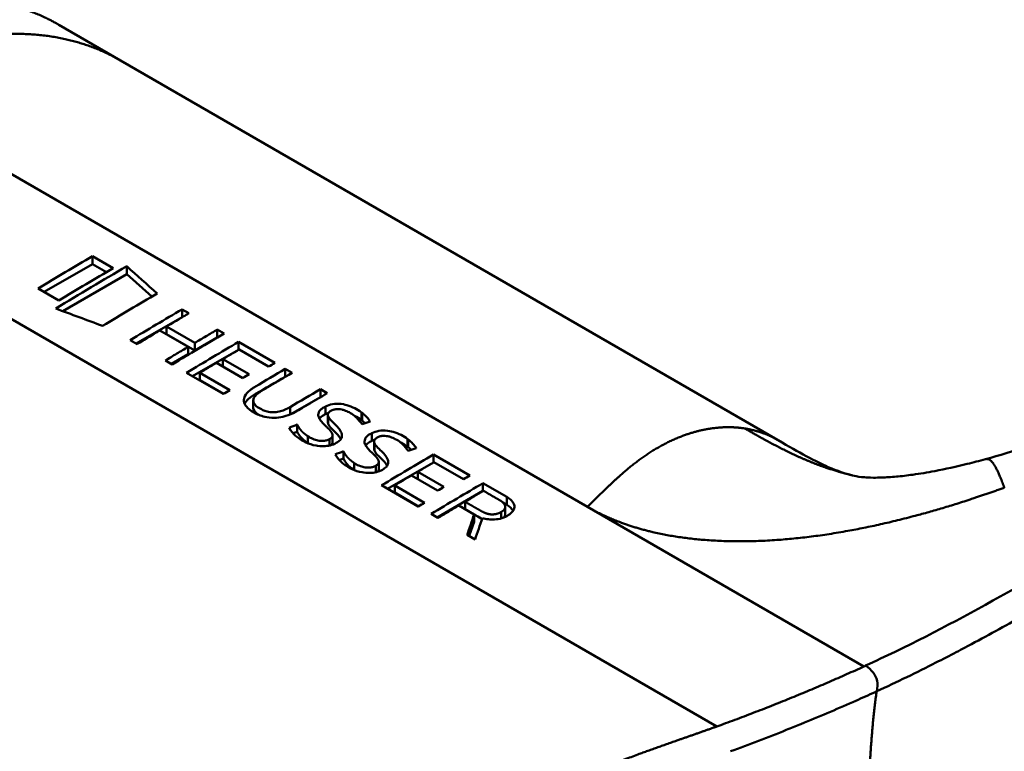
# Model space of a CAD drawing. Header units: millimetres. Extents: x 20 to 833, y 20 to 574.
# Tile 12 of 26: x 377.38 to 388.65, y 165.58 to 173.95. Entities that reach past the tile are written whole.
import ezdxf

# ---------------------------------------------------------------- set-up
doc = ezdxf.new("R2010")
doc.units = ezdxf.units.MM
doc.header["$LTSCALE"] = 2
doc.layers.add('Sichtbare Kanten(DIN)', color=7, linetype='Continuous', lineweight=50)
doc.layers.add('Sichtbare tangentiale Kanten(DIN)', color=7, linetype='Continuous', lineweight=50)

msp = doc.modelspace()

# ---------------------------------------------------------------- linework, layer by layer
at = {"layer": 'Sichtbare Kanten(DIN)'}
for p, q in [((378.533, 173.486), (377.826, 173.894)), ((378.533, 173.486), (386.051, 169.146)), ((378.213, 171.156), (378.213, 171.246)), ((378.451, 171.109), (378.213, 171.246)), ((377.66, 170.837), (378.213, 171.156)), ((378.213, 171.156), (378.374, 171.064)), ((378.605, 171.13), (378.605, 171.04)), ((377.873, 170.618), (378.605, 171.04)), ((378.605, 171.04), (378.893, 170.783)), ((377.591, 170.876), (377.828, 170.739)), ((379.239, 170.637), (379.317, 170.592)), ((379.239, 170.548), (379.239, 170.637)), ((378.714, 170.245), (379.239, 170.548)), ((379.239, 170.548), (379.241, 170.547)), ((379.309, 170.209), (378.985, 170.396)), ((379.059, 170.44), (379.383, 170.253)), ((379.059, 170.353), (379.059, 170.44)), ((379.641, 170.405), (379.719, 170.36)), ((379.641, 170.316), (379.641, 170.405)), ((378.723, 170.239), (378.645, 170.285)), ((379.059, 170.353), (379.383, 170.167)), ((379.383, 170.167), (379.641, 170.316)), ((379.641, 170.316), (379.642, 170.315)), ((379.309, 170.124), (379.309, 170.209)), ((379.359, 169.872), (379.884, 170.175)), ((379.383, 170.253), (379.383, 170.167)), ((379.884, 170.264), (380.3, 170.024)), ((379.884, 170.175), (379.884, 170.264)), ((379.884, 170.175), (379.885, 170.174)), ((380.228, 169.982), (379.89, 170.177)), ((379.125, 170.007), (379.047, 170.053)), ((379.116, 170.013), (379.309, 170.124)), ((379.704, 170.067), (380.005, 169.894)), ((379.704, 169.982), (379.704, 170.067)), ((379.932, 169.851), (379.632, 170.024)), ((380.419, 169.955), (380.497, 169.91)), ((380.419, 169.866), (380.419, 169.955)), ((379.71, 169.669), (379.29, 169.912)), ((379.441, 169.91), (379.783, 169.713)), ((379.441, 169.829), (379.441, 169.91)), ((379.441, 169.829), (379.714, 169.671)), ((380.419, 169.866), (380.42, 169.865)), ((380.821, 169.723), (380.899, 169.678)), ((380.821, 169.634), (380.821, 169.723)), ((380.053, 169.512), (380.053, 169.594)), ((380.481, 169.438), (380.821, 169.634)), ((380.821, 169.634), (380.822, 169.633)), ((380.881, 169.438), (380.881, 169.526)), ((381.071, 169.489), (381.066, 169.49)), ((380.797, 169.421), (380.797, 169.432)), ((380.907, 169.342), (380.907, 169.429)), ((380.907, 169.339), (380.907, 169.426)), ((380.909, 169.417), (380.91, 169.414)), ((380.556, 169.236), (380.556, 169.319)), ((380.909, 169.33), (380.91, 169.327)), ((380.508, 169.219), (380.556, 169.236)), ((380.679, 169.185), (380.679, 169.105)), ((380.926, 169.079), (380.926, 169.153)), ((380.96, 169.112), (380.96, 169.196)), ((381.068, 169.187), (381.068, 169.193)), ((381.41, 169.133), (381.41, 169.221)), ((381.6, 169.184), (381.595, 169.185)), ((381.326, 169.115), (381.326, 169.127)), ((381.436, 169.036), (381.436, 169.123)), ((381.436, 169.034), (381.436, 169.121)), ((381.438, 169.112), (381.439, 169.108)), ((381.037, 168.913), (381.085, 168.931)), ((381.085, 168.931), (381.085, 169.013)), ((381.438, 169.025), (381.439, 169.022)), ((382.115, 168.976), (382.531, 168.736)), ((382.115, 168.887), (382.115, 168.976)), ((388.432, 168.923), (388.432, 168.923)), ((381.208, 168.88), (381.208, 168.799)), ((381.455, 168.774), (381.455, 168.847)), ((381.489, 168.806), (381.489, 168.891)), ((381.59, 168.584), (382.115, 168.887)), ((381.597, 168.881), (381.597, 168.888)), ((382.115, 168.887), (382.116, 168.886)), ((382.459, 168.694), (382.121, 168.889)), ((382.163, 168.563), (381.862, 168.736)), ((381.935, 168.779), (382.235, 168.606)), ((381.935, 168.694), (381.935, 168.779)), ((381.941, 168.381), (381.521, 168.624)), ((381.672, 168.622), (382.014, 168.425)), ((381.672, 168.541), (381.672, 168.622)), ((382.682, 168.649), (382.955, 168.491)), ((382.682, 168.56), (382.682, 168.649)), ((381.672, 168.541), (381.944, 168.383)), ((382.157, 168.257), (382.682, 168.56)), ((382.682, 168.56), (382.684, 168.558)), ((382.955, 168.402), (382.955, 168.491)), ((382.581, 168.291), (382.405, 168.393)), ((382.477, 168.351), (382.477, 168.436)), ((382.91, 168.428), (382.955, 168.402)), ((382.936, 168.291), (382.936, 168.379)), ((382.167, 168.251), (382.088, 168.297)), ((382.581, 168.206), (382.581, 168.291)), ((382.524, 168.045), (382.581, 168.206)), ((382.591, 168.006), (382.501, 168.058))]:
    msp.add_line(p, q, dxfattribs=at)
for centre, major_axis, ratio, start_param, end_param in [((377.763, -1121.364), (554.209, -1483.773), 0.443507, 2.440272, 2.440676), ((382.826, -815.282), (-799.952, 901.449), 0.684397, 5.373793, 5.374324), ((380.264, 119.176), (-31.365, -54.325), 0.57735, 3.935428, 3.939618), ((380.203, 124.338), (-28.182, -48.813), 0.57735, 3.94134, 3.946129), ((381.568, 169.281), (-0.77, 0.155), 0.24688, 0.020526, 0.203517), ((381.023, 169.419), (0.116, -0.019), 0.578202, 3.326652, 3.453897), ((381.023, 169.332), (0.116, -0.02), 0.570814, 3.328308, 3.455548), ((382.097, 168.976), (-0.77, 0.155), 0.24688, 0.020526, 0.203517), ((381.552, 169.114), (0.116, -0.019), 0.578202, 3.326652, 3.453897), ((381.552, 169.026), (0.116, -0.02), 0.570814, 3.328308, 3.455548), ((382.495, 117.888), (-31.365, -54.326), 0.57735, 3.935427, 3.939618), ((382.434, 123.05), (-28.182, -48.813), 0.57735, 3.94134, 3.94613)]:
    msp.add_ellipse(centre, major_axis=major_axis, ratio=ratio, start_param=start_param, end_param=end_param, dxfattribs=at)
for points, degree, knots in [([(429.065, 183.223), (429.065, 183.222), (429.065, 183.222), (429.065, 183.221), (429.066, 183.22), (429.066, 183.22), (429.066, 183.219), (429.066, 183.217), (429.066, 183.217), (429.066, 183.215), (429.067, 183.214), (429.067, 183.212), (429.067, 183.21), (429.068, 183.207), (429.068, 183.204), (429.07, 183.198), (429.07, 183.194), (429.073, 183.18), (429.074, 183.17), (429.08, 183.136), (429.083, 183.112), (429.096, 183.017), (429.102, 182.95), (429.116, 182.683), (429.1, 182.49), (428.985, 181.93), (428.815, 181.572), (428.298, 180.861), (427.927, 180.51), (426.959, 179.771), (426.324, 179.398), (424.131, 178.119), (422.57, 177.211), (416.328, 173.576), (411.647, 170.85), (403.455, 166.08), (399.944, 164.035), (393.799, 160.457), (391.234, 158.886), (387.673, 156.932), (386.762, 156.488), (385.23, 155.987), (384.664, 155.833), (383.782, 155.762), (383.468, 155.77), (383.005, 155.849), (382.847, 155.889), (382.615, 155.97), (382.537, 156.001), (382.422, 156.054), (382.384, 156.073), (382.325, 156.103), (382.306, 156.113), (382.276, 156.13), (382.266, 156.136), (382.25, 156.144), (382.245, 156.148), (382.236, 156.152), (382.233, 156.154), (382.229, 156.156), (382.228, 156.157), (382.225, 156.159), (382.223, 156.16), (382.222, 156.16)], 3, [0, 0, 0, 0, 0.000812, 0.000812, 0.001159, 0.001159, 0.001709, 0.001709, 0.00226, 0.00226, 0.00297, 0.00297, 0.004051, 0.004051, 0.005946, 0.005946, 0.009784, 0.009784, 0.018899, 0.018899, 0.044942, 0.044942, 0.123041, 0.123041, 0.357876, 0.357876, 0.819393, 0.819393, 1.341428, 1.341428, 2.016287, 2.016287, 3.678544, 3.678544, 8.665313, 8.665313, 12.405389, 12.405389, 15.210451, 15.210451, 16.085372, 16.085372, 16.55485, 16.55485, 16.809473, 16.809473, 16.944798, 16.944798, 17.014076, 17.014076, 17.049094, 17.049094, 17.066817, 17.066817, 17.075861, 17.075861, 17.080537, 17.080537, 17.082986, 17.082986, 17.084274, 17.084274, 17.085621, 17.085621, 17.085621, 17.085621]), ([(377.826, 173.894), (377.661, 173.99), (377.135, 174.219), (376.511, 174.285), (375.836, 174.174), (375.282, 173.862), (374.83, 173.601)], 5, [0.4967795, 0.4967795, 0.4967795, 0.4967795, 0.4967795, 0.4967795, 0.6666667, 1, 1, 1, 1, 1, 1]), ([(388.432, 168.923), (388.754, 169.012), (389.061, 169.117), (389.779, 169.395), (390.18, 169.577), (391.423, 170.193), (392.185, 170.667), (392.991, 171.129)], 3, [0, 0, 0, 0, 0.257742, 0.257742, 0.636588, 0.636588, 1.488142, 1.488142, 1.488142, 1.488142]), ([(379.317, 170.592), (379.274, 170.567), (379.231, 170.541), (379.145, 170.491), (379.102, 170.465), (379.059, 170.44)], 3, [0.000001, 0.000001, 0.000001, 0.000001, 0.04565831, 0.04565831, 0.09131562, 0.09131562, 0.09131562, 0.09131562]), ([(378.985, 170.396), (378.941, 170.37), (378.898, 170.344), (378.811, 170.292), (378.767, 170.266), (378.723, 170.239)], 3, [0.000001, 0.000001, 0.000001, 0.000001, 0.04625702, 0.04625702, 0.09251305, 0.09251305, 0.09251305, 0.09251305]), ([(379.383, 170.253), (379.426, 170.278), (379.469, 170.304), (379.555, 170.354), (379.598, 170.38), (379.641, 170.405)], 3, [0.000001, 0.000001, 0.000001, 0.000001, 0.04565831, 0.04565831, 0.09131562, 0.09131562, 0.09131562, 0.09131562]), ([(379.047, 170.053), (379.091, 170.079), (379.134, 170.105), (379.221, 170.157), (379.265, 170.183), (379.309, 170.209)], 3, [0.000001, 0.000001, 0.000001, 0.000001, 0.04625703, 0.04625703, 0.09251305, 0.09251305, 0.09251305, 0.09251305]), ([(380.899, 169.678), (380.826, 169.635), (380.753, 169.592), (380.615, 169.511), (380.561, 169.476), (380.475, 169.434), (380.435, 169.419), (380.36, 169.401), (380.326, 169.397), (380.254, 169.396), (380.218, 169.4), (380.137, 169.419), (380.095, 169.437), (380.021, 169.479), (379.993, 169.501), (379.958, 169.544), (379.948, 169.564), (379.944, 169.606), (379.948, 169.626), (379.971, 169.67), (379.992, 169.692), (380.026, 169.72), (380.035, 169.726), (380.055, 169.74), (380.066, 169.747), (380.077, 169.754), (380.077, 169.754), (380.077, 169.754), (380.077, 169.754), (380.077, 169.754), (380.077, 169.754), (380.077, 169.754), (380.077, 169.754), (380.077, 169.754), (380.077, 169.754), (380.077, 169.754), (380.077, 169.754), (380.191, 169.822), (380.305, 169.889), (380.419, 169.955)], 3, [-0.4479416, -0.4479416, -0.4479416, -0.4479416, -0.4022852, -0.4022852, -0.361633, -0.361633, -0.3333085, -0.3333085, -0.3117881, -0.3117881, -0.2889005, -0.2889005, -0.257258, -0.257258, -0.2253701, -0.2253701, -0.1986759, -0.1986759, -0.1738612, -0.1738612, -0.1429555, -0.1429555, -0.132446, -0.132446, -0.1209685, -0.1209685, -0.1209278, -0.1209278, -0.1209179, -0.1209179, -0.1209099, -0.1209099, -0.1209034, -0.1209034, -0.1208994, -0.1208994, -0.1208978, -0.1208978, 0, 0, 0, 0]), ([(379.954, 169.555), (379.971, 169.593), (380.012, 169.631), (380.077, 169.669), (380.191, 169.735), (380.305, 169.8), (380.419, 169.866)], 3, [-0.4065034, -0.4065034, -0.4065034, -0.4065034, -0.4031426, -0.4031426, -0.4031426, 0, 0, 0, 0]), ([(380.497, 169.91), (380.402, 169.854), (380.306, 169.798), (380.172, 169.719), (380.133, 169.698), (380.085, 169.658), (380.07, 169.642), (380.054, 169.612), (380.052, 169.598), (380.057, 169.57), (380.063, 169.558), (380.092, 169.524), (380.112, 169.513), (380.15, 169.491), (380.172, 169.479), (380.234, 169.463), (380.257, 169.46), (380.304, 169.46), (380.327, 169.463), (380.37, 169.472), (380.391, 169.479), (380.433, 169.496), (380.455, 169.507), (380.474, 169.519)], 3, [-0.3304102, -0.3304102, -0.3304102, -0.3304102, -0.2321393, -0.2321393, -0.1928412, -0.1928412, -0.1710833, -0.1710833, -0.1532242, -0.1532242, -0.1361591, -0.1361591, -0.1059774, -0.1059774, -0.0735526, -0.0735526, -0.055473, -0.055473, -0.0381309, -0.0381309, -0.0205992, -0.0205992, 0, 0, 0, 0]), ([(380.797, 169.432), (380.797, 169.441), (380.799, 169.45), (380.803, 169.459), (380.806, 169.468), (380.811, 169.475), (380.818, 169.483), (380.825, 169.491), (380.834, 169.498), (380.844, 169.505), (380.848, 169.508), (380.853, 169.511), (380.859, 169.514), (380.865, 169.518), (380.873, 169.522), (380.881, 169.526)], 3, [-0.07852608, -0.07852608, -0.07852608, -0.07852608, -0.05697916, -0.05697916, -0.05697916, -0.03702873, -0.03702873, -0.03702873, -0.01574518, -0.01574518, -0.01574518, -0.00802459, -0.00802459, -0.00802459, 0, 0, 0, 0]), ([(380.881, 169.526), (380.904, 169.537), (380.931, 169.547), (380.991, 169.558), (381.017, 169.558), (381.07, 169.555), (381.101, 169.548), (381.157, 169.532), (381.187, 169.52), (381.243, 169.492), (381.268, 169.476), (381.29, 169.459)], 3, [-0.09334119, -0.09334119, -0.09334119, -0.09334119, -0.08431676, -0.08431676, -0.07460028, -0.07460028, -0.05554954, -0.05554954, -0.02777677, -0.02777677, 0, 0, 0, 0]), ([(381.066, 169.49), (381.055, 169.493), (381.043, 169.495), (381.031, 169.496), (381.019, 169.496), (381.008, 169.496), (380.996, 169.494), (380.99, 169.493), (380.984, 169.492), (380.977, 169.49), (380.971, 169.489), (380.964, 169.487), (380.957, 169.484), (380.945, 169.479), (380.935, 169.473), (380.927, 169.466), (380.92, 169.46), (380.915, 169.453), (380.911, 169.447), (380.908, 169.44), (380.906, 169.433), (380.907, 169.426)], 3, [-0.07300475, -0.07300475, -0.07300475, -0.07300475, -0.05739501, -0.05739501, -0.05739501, -0.04220063, -0.04220063, -0.04220063, -0.03500358, -0.03500358, -0.03500358, -0.02879327, -0.02879327, -0.02879327, -0.01791971, -0.01791971, -0.01791971, -0.00896268, -0.00896268, -0.00896268, 0, 0, 0, 0]), ([(381.298, 169.324), (381.276, 169.35), (381.258, 169.375), (381.234, 169.399), (381.226, 169.406), (381.219, 169.413), (381.21, 169.42), (381.193, 169.435), (381.172, 169.448), (381.149, 169.46), (381.133, 169.468), (381.113, 169.477), (381.092, 169.483), (381.085, 169.486), (381.078, 169.488), (381.071, 169.489)], 3, [-0.09796649, -0.09796649, -0.09796649, -0.09796649, -0.05888914, -0.05888914, -0.05888914, -0.04732505, -0.04732505, -0.04732505, -0.02297471, -0.02297471, -0.02297471, -0.00561142, -0.00561142, -0.00561142, 0, 0, 0, 0]), ([(380.88, 169.305), (380.861, 169.322), (380.849, 169.335), (380.836, 169.35), (380.823, 169.365), (380.813, 169.38), (380.806, 169.395)], 3, [0, 0, 0, 0, 0.02152227, 0.02152227, 0.02152227, 0.04305822, 0.04305822, 0.04305822, 0.04305822]), ([(380.81, 169.386), (380.82, 169.401), (380.837, 169.414), (380.866, 169.431), (380.873, 169.435), (380.881, 169.438)], 3, [-0.0480148, -0.0480148, -0.0480148, -0.0480148, -0.0114041, -0.0114041, 0, 0, 0, 0]), ([(380.91, 169.414), (380.924, 169.379), (380.971, 169.341), (381.022, 169.289), (381.038, 169.27), (381.06, 169.233), (381.068, 169.213), (381.068, 169.193)], 3, [-0.1025682, -0.1025682, -0.1025682, -0.1025682, -0.0510652, -0.0510652, -0.0251145, -0.0251145, 0, 0, 0, 0]), ([(381.298, 169.453), (381.313, 169.442), (381.326, 169.43), (381.338, 169.419), (381.35, 169.407), (381.361, 169.395), (381.371, 169.382), (381.377, 169.373), (381.382, 169.367), (381.387, 169.357), (381.388, 169.356), (381.388, 169.355), (381.389, 169.354)], 3, [0, 0, 0, 0, 0.01792038, 0.01792038, 0.01792038, 0.03569467, 0.03569467, 0.03569467, 0.04756393, 0.04756393, 0.04756393, 0.04890577, 0.04890577, 0.04890577, 0.04890577]), ([(381.068, 169.193), (381.069, 169.186), (381.068, 169.179), (381.063, 169.165), (381.06, 169.159), (381.045, 169.138), (381.03, 169.126), (380.998, 169.105), (380.977, 169.094), (380.928, 169.079), (380.902, 169.074), (380.83, 169.069), (380.79, 169.075), (380.729, 169.086), (380.691, 169.099), (380.609, 169.137), (380.567, 169.166), (380.511, 169.214), (380.483, 169.243), (380.462, 169.283)], 3, [-0.2081605, -0.2081605, -0.2081605, -0.2081605, -0.2044683, -0.2044683, -0.2008652, -0.2008652, -0.1926704, -0.1926704, -0.1812084, -0.1812084, -0.1699329, -0.1699329, -0.1512767, -0.1512767, -0.1100099, -0.1100099, -0.0532387, -0.0532387, 0, 0, 0, 0]), ([(380.91, 169.276), (380.905, 169.281), (380.9, 169.286), (380.895, 169.29), (380.895, 169.291), (380.892, 169.293), (380.89, 169.295), (380.887, 169.298), (380.882, 169.302), (380.88, 169.305)], 3, [-0.04240319, -0.04240319, -0.04240319, -0.04240319, -0.00638212, -0.00638212, -0.00638212, -0.00370989, -0.00370989, -0.00370989, 0, 0, 0, 0]), ([(380.91, 169.327), (380.922, 169.299), (380.954, 169.267), (381.009, 169.217), (381.039, 169.185), (381.056, 169.153)], 3, [-0.10516232, -0.10516232, -0.10516232, -0.10516232, -0.06465559, -0.06465559, -0.02079181, -0.02079181, -0.02079181, -0.02079181]), ([(381.41, 169.221), (381.433, 169.232), (381.46, 169.241), (381.52, 169.252), (381.546, 169.252), (381.599, 169.249), (381.63, 169.243), (381.686, 169.227), (381.716, 169.215), (381.772, 169.187), (381.797, 169.171), (381.819, 169.154)], 3, [-0.09334119, -0.09334119, -0.09334119, -0.09334119, -0.08431676, -0.08431676, -0.07460028, -0.07460028, -0.05554954, -0.05554954, -0.02777677, -0.02777677, 0, 0, 0, 0]), ([(380.556, 169.236), (380.577, 169.195), (380.604, 169.161), (380.653, 169.123), (380.664, 169.114), (380.675, 169.106)], 3, [-0.06283302, -0.06283302, -0.06283302, -0.06283302, -0.01486296, -0.01486296, -0.00153579, -0.00153579, -0.00153579, -0.00153579]), ([(380.679, 169.185), (380.695, 169.174), (380.713, 169.164), (380.733, 169.155), (380.757, 169.145), (380.777, 169.14), (380.791, 169.137), (380.811, 169.133), (380.829, 169.131), (380.849, 169.132), (380.863, 169.133), (380.876, 169.135), (380.889, 169.138), (380.903, 169.142), (380.915, 169.147), (380.926, 169.153)], 3, [-0.05551658, -0.05551658, -0.05551658, -0.05551658, -0.04682037, -0.04682037, -0.04682037, -0.03648838, -0.03648838, -0.03648838, -0.02160701, -0.02160701, -0.02160701, -0.01110414, -0.01110414, -0.01110414, 0, 0, 0, 0]), ([(380.926, 169.153), (380.939, 169.16), (380.948, 169.167), (380.954, 169.175), (380.956, 169.179), (380.958, 169.183), (380.959, 169.187), (380.96, 169.192), (380.961, 169.197), (380.96, 169.202)], 3, [-0.0224033, -0.0224033, -0.0224033, -0.0224033, -0.0115612, -0.0115612, -0.0115612, -0.00616678, -0.00616678, -0.00616678, 0, 0, 0, 0]), ([(381.326, 169.127), (381.327, 169.136), (381.328, 169.145), (381.332, 169.154), (381.335, 169.162), (381.34, 169.17), (381.347, 169.178), (381.354, 169.186), (381.363, 169.193), (381.373, 169.2), (381.377, 169.202), (381.382, 169.205), (381.388, 169.209), (381.394, 169.213), (381.402, 169.217), (381.41, 169.221)], 3, [-0.07852608, -0.07852608, -0.07852608, -0.07852608, -0.05697916, -0.05697916, -0.05697916, -0.03702873, -0.03702873, -0.03702873, -0.01574518, -0.01574518, -0.01574518, -0.00802459, -0.00802459, -0.00802459, 0, 0, 0, 0]), ([(381.595, 169.185), (381.584, 169.188), (381.572, 169.189), (381.56, 169.19), (381.548, 169.191), (381.537, 169.19), (381.525, 169.189), (381.519, 169.188), (381.513, 169.187), (381.506, 169.185), (381.5, 169.183), (381.493, 169.181), (381.486, 169.178), (381.474, 169.174), (381.464, 169.167), (381.456, 169.16), (381.449, 169.154), (381.444, 169.148), (381.44, 169.141), (381.437, 169.135), (381.435, 169.128), (381.436, 169.121)], 3, [-0.07300475, -0.07300475, -0.07300475, -0.07300475, -0.05739501, -0.05739501, -0.05739501, -0.04220063, -0.04220063, -0.04220063, -0.03500358, -0.03500358, -0.03500358, -0.02879327, -0.02879327, -0.02879327, -0.01791971, -0.01791971, -0.01791971, -0.00896268, -0.00896268, -0.00896268, 0, 0, 0, 0]), ([(381.827, 169.019), (381.806, 169.044), (381.787, 169.069), (381.763, 169.093), (381.755, 169.101), (381.748, 169.108), (381.739, 169.115), (381.722, 169.129), (381.701, 169.142), (381.678, 169.154), (381.662, 169.163), (381.642, 169.171), (381.621, 169.178), (381.614, 169.18), (381.607, 169.182), (381.6, 169.184)], 3, [-0.09796649, -0.09796649, -0.09796649, -0.09796649, -0.05888914, -0.05888914, -0.05888914, -0.04732505, -0.04732505, -0.04732505, -0.02297471, -0.02297471, -0.02297471, -0.00561142, -0.00561142, -0.00561142, 0, 0, 0, 0]), ([(381.827, 169.148), (381.842, 169.137), (381.855, 169.125), (381.867, 169.113), (381.879, 169.101), (381.89, 169.089), (381.9, 169.076), (381.906, 169.068), (381.911, 169.061), (381.916, 169.052), (381.917, 169.051), (381.917, 169.049), (381.918, 169.048)], 3, [0, 0, 0, 0, 0.01792038, 0.01792038, 0.01792038, 0.03569467, 0.03569467, 0.03569467, 0.04756393, 0.04756393, 0.04756393, 0.04890577, 0.04890577, 0.04890577, 0.04890577]), ([(386.06, 169.14), (386.182, 169.07), (386.289, 169.008), (386.48, 168.906), (386.562, 168.865), (386.742, 168.786), (386.822, 168.759), (386.909, 168.738)], 3, [0, 0, 0, 0, 0.1284427, 0.1284427, 0.2652531, 0.2652531, 0.4733811, 0.4733811, 0.4733811, 0.4733811]), ([(381.409, 168.999), (381.39, 169.017), (381.378, 169.029), (381.365, 169.044), (381.352, 169.059), (381.342, 169.074), (381.335, 169.089)], 3, [0, 0, 0, 0, 0.02152227, 0.02152227, 0.02152227, 0.04305822, 0.04305822, 0.04305822, 0.04305822]), ([(381.339, 169.081), (381.35, 169.095), (381.366, 169.108), (381.395, 169.125), (381.402, 169.129), (381.41, 169.133)], 3, [-0.04801483, -0.04801483, -0.04801483, -0.04801483, -0.0114041, -0.0114041, 0, 0, 0, 0]), ([(381.439, 169.108), (381.453, 169.073), (381.5, 169.035), (381.551, 168.983), (381.567, 168.964), (381.589, 168.927), (381.597, 168.907), (381.597, 168.888)], 3, [-0.1025682, -0.1025682, -0.1025682, -0.1025682, -0.0510652, -0.0510652, -0.0251145, -0.0251145, 0, 0, 0, 0]), ([(381.597, 168.888), (381.598, 168.881), (381.597, 168.874), (381.592, 168.86), (381.589, 168.853), (381.574, 168.833), (381.559, 168.821), (381.527, 168.799), (381.506, 168.789), (381.457, 168.773), (381.431, 168.768), (381.359, 168.764), (381.319, 168.77), (381.258, 168.78), (381.22, 168.793), (381.138, 168.831), (381.096, 168.86), (381.04, 168.908), (381.012, 168.938), (380.991, 168.978)], 3, [-0.2080358, -0.2080358, -0.2080358, -0.2080358, -0.2043469, -0.2043469, -0.2007472, -0.2007472, -0.1925605, -0.1925605, -0.1811107, -0.1811107, -0.1698475, -0.1698475, -0.1512109, -0.1512109, -0.109978, -0.109978, -0.0532424, -0.0532424, 0, 0, 0, 0]), ([(381.085, 168.931), (381.106, 168.889), (381.133, 168.855), (381.182, 168.817), (381.193, 168.809), (381.204, 168.801)], 3, [-0.06283302, -0.06283302, -0.06283302, -0.06283302, -0.01486296, -0.01486296, -0.00153567, -0.00153567, -0.00153567, -0.00153567]), ([(381.439, 168.97), (381.434, 168.975), (381.429, 168.98), (381.424, 168.985), (381.424, 168.985), (381.421, 168.988), (381.419, 168.99), (381.416, 168.993), (381.411, 168.997), (381.409, 168.999)], 3, [-0.04240319, -0.04240319, -0.04240319, -0.04240319, -0.00638212, -0.00638212, -0.00638212, -0.00370989, -0.00370989, -0.00370989, 0, 0, 0, 0]), ([(381.439, 169.022), (381.451, 168.994), (381.483, 168.962), (381.538, 168.912), (381.568, 168.88), (381.585, 168.848)], 3, [-0.10516232, -0.10516232, -0.10516232, -0.10516232, -0.06465559, -0.06465559, -0.02079179, -0.02079179, -0.02079179, -0.02079179]), ([(386.909, 168.738), (386.977, 168.722), (386.995, 168.72), (387.072, 168.714), (387.103, 168.712), (387.178, 168.711), (387.21, 168.712), (387.294, 168.715), (387.351, 168.718), (387.472, 168.729), (387.536, 168.737), (387.683, 168.757), (387.768, 168.771), (387.976, 168.811), (388.1, 168.838), (388.293, 168.886), (388.363, 168.904), (388.432, 168.923)], 3, [0, 0, 0, 0, 0.1743179, 0.1743179, 0.2462745, 0.2462745, 0.2848204, 0.2848204, 0.3367602, 0.3367602, 0.387016, 0.387016, 0.4510804, 0.4510804, 0.5461058, 0.5461058, 0.6016777, 0.6016777, 0.6016777, 0.6016777]), ([(381.208, 168.88), (381.224, 168.869), (381.242, 168.858), (381.262, 168.85), (381.286, 168.839), (381.306, 168.834), (381.32, 168.832), (381.34, 168.828), (381.358, 168.826), (381.378, 168.827), (381.392, 168.827), (381.405, 168.829), (381.418, 168.833), (381.432, 168.836), (381.444, 168.841), (381.455, 168.847)], 3, [-0.05551658, -0.05551658, -0.05551658, -0.05551658, -0.04682037, -0.04682037, -0.04682037, -0.03648838, -0.03648838, -0.03648838, -0.02160701, -0.02160701, -0.02160701, -0.01110414, -0.01110414, -0.01110414, 0, 0, 0, 0]), ([(381.455, 168.847), (381.468, 168.855), (381.477, 168.862), (381.483, 168.87), (381.485, 168.874), (381.487, 168.878), (381.488, 168.882), (381.489, 168.887), (381.49, 168.892), (381.489, 168.897)], 3, [-0.0224033, -0.0224033, -0.0224033, -0.0224033, -0.0115612, -0.0115612, -0.0115612, -0.00616678, -0.00616678, -0.00616678, 0, 0, 0, 0]), ([(382.689, 168.561), (382.653, 168.54), (382.618, 168.519), (382.548, 168.478), (382.512, 168.457), (382.477, 168.436)], 3, [0.000001, 0.000001, 0.000001, 0.000001, 0.037378, 0.037378, 0.07475501, 0.07475501, 0.07475501, 0.07475501]), ([(382.955, 168.491), (382.975, 168.478), (382.994, 168.464), (383.008, 168.449), (383.023, 168.433), (383.034, 168.417), (383.039, 168.399), (383.043, 168.384), (383.043, 168.368), (383.037, 168.353), (383.031, 168.335), (383.019, 168.319), (383.001, 168.304), (382.991, 168.295), (382.978, 168.286), (382.965, 168.279), (382.952, 168.271), (382.929, 168.258), (382.897, 168.248), (382.871, 168.24), (382.842, 168.235), (382.813, 168.233), (382.79, 168.232), (382.767, 168.232), (382.744, 168.235), (382.72, 168.238), (382.697, 168.243), (382.675, 168.249)], 3, [-0.2934318, -0.2934318, -0.2934318, -0.2934318, -0.2477742, -0.2477742, -0.2477742, -0.2014719, -0.2014719, -0.2014719, -0.1608248, -0.1608248, -0.1608248, -0.1140242, -0.1140242, -0.1140242, -0.0855551, -0.0855551, -0.0855551, -0.0582705, -0.0582705, -0.0582705, -0.0358098, -0.0358098, -0.0358098, -0.0185256, -0.0185256, -0.0185256, 0, 0, 0, 0]), ([(382.405, 168.393), (382.365, 168.369), (382.325, 168.346), (382.246, 168.298), (382.207, 168.275), (382.167, 168.251)], 3, [0.000001, 0.000001, 0.000001, 0.000001, 0.04193622, 0.04193622, 0.08387145, 0.08387145, 0.08387145, 0.08387145]), ([(382.501, 168.058), (382.514, 168.097), (382.528, 168.136), (382.554, 168.213), (382.568, 168.252), (382.581, 168.291)], 3, [0.000001, 0.000001, 0.000001, 0.000001, 0.0502922, 0.0502922, 0.1005834, 0.1005834, 0.1005834, 0.1005834]), ([(382.581, 168.29), (382.608, 168.274), (382.635, 168.259), (382.662, 168.243), (382.665, 168.241), (382.668, 168.24), (382.671, 168.238)], 3, [-11.861, -11.861, -11.861, -11.861, -1, -1, -1, -0.945933, -0.945933, -0.945933, -0.945933]), ([(382.675, 168.249), (382.661, 168.209), (382.647, 168.169), (382.619, 168.087), (382.605, 168.047), (382.591, 168.006)], 3, [0.000001, 0.000001, 0.000001, 0.000001, 0.0526333, 0.0526333, 0.1052656, 0.1052656, 0.1052656, 0.1052656])]:
    msp.add_open_spline(points, degree=degree, knots=knots, dxfattribs=at)
for points in [[(378.213, 171.246), (378.006, 171.124), (377.798, 171.001), (377.591, 170.876)], [(377.792, 170.648), (378.063, 170.812), (378.334, 170.972), (378.605, 171.13)], [(377.828, 170.739), (378.035, 170.864), (378.243, 170.987), (378.451, 171.109)], [(378.954, 170.819), (378.745, 170.697), (378.537, 170.574), (378.329, 170.448)], [(378.645, 170.285), (378.843, 170.404), (379.041, 170.521), (379.239, 170.637)], [(379.719, 170.36), (379.521, 170.244), (379.323, 170.127), (379.125, 170.007)], [(379.29, 169.912), (379.488, 170.031), (379.686, 170.149), (379.884, 170.264)], [(380.3, 170.024), (380.276, 170.01), (380.252, 169.996), (380.228, 169.982)], [(380.005, 169.894), (379.98, 169.879), (379.956, 169.865), (379.932, 169.851)], [(379.783, 169.713), (379.759, 169.698), (379.735, 169.684), (379.71, 169.669)], [(380.474, 169.519), (380.59, 169.588), (380.705, 169.656), (380.821, 169.723)], [(380.053, 169.512), (380.053, 169.484), (380.074, 169.457), (380.115, 169.43)], [(380.881, 169.438), (380.892, 169.443), (380.903, 169.448), (380.914, 169.452)], [(381.212, 169.418), (381.241, 169.404), (381.266, 169.388), (381.29, 169.37)], [(381.29, 169.459), (381.293, 169.457), (381.296, 169.455), (381.298, 169.453)], [(381.29, 169.37), (381.293, 169.368), (381.296, 169.366), (381.298, 169.364)], [(380.462, 169.283), (380.494, 169.295), (380.525, 169.307), (380.556, 169.319)], [(380.907, 169.342), (380.907, 169.341), (380.907, 169.34), (380.907, 169.339)], [(381.298, 169.364), (381.31, 169.355), (381.322, 169.345), (381.332, 169.335)], [(381.389, 169.354), (381.359, 169.344), (381.328, 169.334), (381.298, 169.324)], [(381.41, 169.133), (381.421, 169.138), (381.432, 169.142), (381.443, 169.146)], [(381.819, 169.154), (381.822, 169.152), (381.825, 169.15), (381.827, 169.148)], [(380.948, 169.085), (380.956, 169.093), (380.96, 169.101), (380.96, 169.112)], [(381.436, 169.036), (381.436, 169.035), (381.436, 169.034), (381.436, 169.034)], [(381.741, 169.113), (381.77, 169.099), (381.795, 169.082), (381.819, 169.064)], [(381.819, 169.064), (381.822, 169.062), (381.825, 169.061), (381.827, 169.059)], [(381.827, 169.059), (381.839, 169.049), (381.851, 169.04), (381.861, 169.03)], [(381.918, 169.048), (381.888, 169.038), (381.857, 169.029), (381.827, 169.019)], [(380.991, 168.978), (381.023, 168.99), (381.054, 169.001), (381.085, 169.013)], [(381.521, 168.624), (381.719, 168.743), (381.917, 168.86), (382.115, 168.976)], [(381.477, 168.78), (381.485, 168.787), (381.489, 168.796), (381.489, 168.806)], [(382.531, 168.736), (382.507, 168.722), (382.483, 168.708), (382.459, 168.694)], [(382.088, 168.297), (382.286, 168.416), (382.484, 168.533), (382.682, 168.649)], [(382.235, 168.606), (382.211, 168.591), (382.187, 168.577), (382.163, 168.563)], [(382.014, 168.425), (381.99, 168.41), (381.965, 168.396), (381.941, 168.381)], [(382.955, 168.402), (382.987, 168.382), (383.012, 168.359), (383.027, 168.334)], [(382.923, 168.258), (382.932, 168.268), (382.936, 168.279), (382.936, 168.291)]]:
    msp.add_open_spline(points, degree=3, dxfattribs=at)
for points, weights, knots in [([(380.556, 169.319), (380.567, 169.298), (380.578, 169.28), (380.591, 169.263), (380.598, 169.254), (380.606, 169.245), (380.614, 169.237), (380.623, 169.228), (380.632, 169.22), (380.642, 169.212), (380.651, 169.205), (380.66, 169.199), (380.669, 169.192), (380.672, 169.19), (380.676, 169.187), (380.679, 169.185)], [1, 1.00798600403, 1.00798600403, 1, 1.00194948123, 1.00194948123, 1, 1.00189100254, 1.00189100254, 1, 1, 1, 1, 1.0014735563, 1.0014735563, 1], [0, 0, 0, 0, 0.0243173, 0.0243173, 0.0243173, 0.03734117, 0.03734117, 0.03734117, 0.05061626, 0.05061626, 0.05061626, 0.06177294, 0.06177294, 0.06177294, 0.06549183, 0.06549183, 0.06549183, 0.06549183]), ([(380.96, 169.202), (380.958, 169.213), (380.952, 169.226), (380.941, 169.24), (380.937, 169.246), (380.932, 169.252), (380.926, 169.259), (380.921, 169.264), (380.916, 169.27), (380.91, 169.276)], [1, 1.00046344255, 1.00046344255, 1, 1.00160035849, 1.00160035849, 1, 1.00711602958, 1.00711602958, 1], [0, 0, 0, 0, 0.01715902, 0.01715902, 0.01715902, 0.0260799, 0.0260799, 0.0260799, 0.03435839, 0.03435839, 0.03435839, 0.03435839]), ([(381.085, 169.013), (381.096, 168.993), (381.107, 168.974), (381.12, 168.958), (381.127, 168.949), (381.135, 168.94), (381.144, 168.932), (381.152, 168.923), (381.161, 168.915), (381.171, 168.907), (381.18, 168.9), (381.189, 168.893), (381.198, 168.886), (381.202, 168.884), (381.205, 168.882), (381.208, 168.88)], [1, 1.00798600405, 1.00798600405, 1, 1.00194948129, 1.00194948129, 1, 1.00189100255, 1.00189100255, 1, 1, 1, 1, 1.00147355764, 1.00147355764, 1], [0, 0, 0, 0, 0.0243173, 0.0243173, 0.0243173, 0.03734117, 0.03734117, 0.03734117, 0.05061626, 0.05061626, 0.05061626, 0.06177294, 0.06177294, 0.06177294, 0.06549183, 0.06549183, 0.06549183, 0.06549183]), ([(381.489, 168.897), (381.487, 168.908), (381.481, 168.92), (381.47, 168.935), (381.466, 168.941), (381.461, 168.947), (381.455, 168.954), (381.45, 168.959), (381.445, 168.965), (381.439, 168.97)], [1, 1.00046344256, 1.00046344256, 1, 1.00160250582, 1.00160250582, 1, 1.00711176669, 1.00711176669, 1], [0, 0, 0, 0, 0.01715902, 0.01715902, 0.01715902, 0.02608415, 0.02608415, 0.02608415, 0.0343584, 0.0343584, 0.0343584, 0.0343584]), ([(382.89, 168.319), (382.907, 168.329), (382.92, 168.34), (382.927, 168.351), (382.932, 168.357), (382.934, 168.364), (382.936, 168.37), (382.937, 168.376), (382.937, 168.383), (382.935, 168.389), (382.931, 168.406), (382.918, 168.423), (382.895, 168.44), (382.888, 168.445), (382.881, 168.449), (382.873, 168.454), (382.812, 168.489), (382.75, 168.525), (382.689, 168.561)], [1, 0.995345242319, 0.995345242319, 1, 0.998494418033, 0.998494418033, 1, 0.998461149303, 0.998461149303, 1, 0.989918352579, 0.989918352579, 1, 0.999273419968, 0.999273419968, 1, 1, 1, 1], [0, 0, 0, 0, 0.0167499, 0.0167499, 0.0167499, 0.0259527, 0.0259527, 0.0259527, 0.0351684, 0.0351684, 0.0351684, 0.0591417, 0.0591417, 0.0591417, 0.0658829, 0.0658829, 0.0658829, 0.1311322, 0.1311322, 0.1311322, 0.1311322]), ([(382.477, 168.436), (382.539, 168.4), (382.6, 168.365), (382.662, 168.329), (382.67, 168.325), (382.678, 168.321), (382.686, 168.317), (382.694, 168.313), (382.703, 168.309), (382.712, 168.306), (382.721, 168.302), (382.731, 168.3), (382.74, 168.297), (382.751, 168.295), (382.761, 168.293), (382.771, 168.292), (382.783, 168.291), (382.794, 168.291), (382.804, 168.292), (382.815, 168.293), (382.826, 168.294), (382.837, 168.297), (382.855, 168.302), (382.873, 168.309), (382.89, 168.319)], [1, 1, 1, 1, 0.998958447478, 0.998958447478, 1, 0.999256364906, 0.999256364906, 1, 0.999414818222, 0.999414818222, 1, 0.999523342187, 0.999523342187, 1, 0.999602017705, 0.999602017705, 1, 0.999711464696, 0.999711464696, 1, 0.999376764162, 0.999376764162, 1], [0, 0, 0, 0, 0.0652493, 0.0652493, 0.0652493, 0.0738942, 0.0738942, 0.0738942, 0.0824226, 0.0824226, 0.0824226, 0.0910658, 0.0910658, 0.0910658, 0.0998564, 0.0998564, 0.0998564, 0.1088085, 0.1088085, 0.1088085, 0.1171951, 0.1171951, 0.1171951, 0.1309561, 0.1309561, 0.1309561, 0.1309561])]:
    msp.add_rational_spline(points, weights, degree=3, knots=knots, dxfattribs=at)
at = {"layer": 'Sichtbare tangentiale Kanten(DIN)'}
for p, q in [((383.878, 168.377), (375.537, 173.192)), ((374.123, 172.351), (385.357, 165.865)), ((380.474, 169.519), (380.474, 169.435)), ((380.909, 169.33), (380.909, 169.417)), ((380.91, 169.327), (380.91, 169.414)), ((381.29, 169.37), (381.29, 169.459)), ((381.298, 169.364), (381.298, 169.453)), ((381.819, 169.064), (381.819, 169.154)), ((381.827, 169.059), (381.827, 169.148)), ((381.438, 169.025), (381.438, 169.112)), ((381.439, 169.022), (381.439, 169.108)), ((383.878, 168.377), (387.04, 166.551)), ((382.89, 168.319), (382.89, 168.246)), ((387.189, 166.268), (387.187, 166.267))]:
    msp.add_line(p, q, dxfattribs=at)
for points, degree, knots in [([(420.927, 198.773), (420.929, 198.771), (420.931, 198.77), (420.933, 198.769), (421.018, 198.72), (421.101, 198.671), (421.184, 198.624), (421.267, 198.577), (421.349, 198.529), (421.432, 198.481), (421.514, 198.434), (421.597, 198.386), (421.682, 198.338), (421.766, 198.29), (421.851, 198.24), (421.939, 198.19), (421.982, 198.165), (422.027, 198.14), (422.071, 198.114), (422.116, 198.089), (422.16, 198.063), (422.205, 198.037), (422.296, 197.985), (422.388, 197.932), (422.481, 197.879), (422.573, 197.826), (422.666, 197.773), (422.758, 197.72), (422.85, 197.667), (422.942, 197.614), (423.032, 197.563), (423.122, 197.511), (423.211, 197.46), (423.298, 197.41), (423.385, 197.36), (423.471, 197.311), (423.556, 197.263), (423.641, 197.214), (423.725, 197.166), (423.808, 197.118), (423.892, 197.07), (423.975, 197.023), (424.059, 196.975), (424.142, 196.927), (424.226, 196.879), (424.31, 196.831), (424.394, 196.783), (424.479, 196.734), (424.564, 196.685), (424.649, 196.637), (424.735, 196.588), (424.821, 196.538), (424.907, 196.489), (424.993, 196.44), (425.079, 196.39), (426.096, 195.808), (427.068, 195.247), (427.807, 194.543), (428.322, 194.052), (428.703, 193.49), (428.836, 192.921), (428.991, 192.252), (428.812, 191.581), (428.342, 190.965), (427.905, 190.391), (427.232, 189.884), (426.488, 189.418), (425.878, 189.036), (425.227, 188.67), (424.588, 188.298), (421.743, 186.641), (418.884, 184.977), (416.033, 183.316), (411.271, 180.544), (406.504, 177.768), (401.741, 174.994), (399.36, 173.607), (396.977, 172.22), (394.595, 170.833), (393.404, 170.139), (392.214, 169.446), (391.023, 168.752), (390.272, 168.315), (389.526, 167.872), (388.769, 167.445), (388.324, 167.194), (387.876, 166.952), (387.4, 166.721), (387.289, 166.667), (387.178, 166.615), (387.061, 166.561)], 3, [0, 0, 0, 0, 0.002518, 0.002518, 0.002518, 0.094944, 0.094944, 0.094944, 0.18737, 0.18737, 0.18737, 0.279796, 0.279796, 0.279796, 0.372222, 0.372222, 0.372222, 0.418434, 0.418434, 0.418434, 0.464647, 0.464647, 0.464647, 0.557073, 0.557073, 0.557073, 0.649499, 0.649499, 0.649499, 0.741925, 0.741925, 0.741925, 0.834351, 0.834351, 0.834351, 0.926776, 0.926776, 0.926776, 1.019202, 1.019202, 1.019202, 1.111628, 1.111628, 1.111628, 1.204054, 1.204054, 1.204054, 1.29648, 1.29648, 1.29648, 1.388905, 1.388905, 1.388905, 1.481331, 1.481331, 1.481331, 2.571552, 2.571552, 2.571552, 3.331424, 3.331424, 3.331424, 4.2235, 4.2235, 4.2235, 5.055186, 5.055186, 5.055186, 5.737675, 5.737675, 5.737675, 8.775646, 8.775646, 8.775646, 13.850256, 13.850256, 13.850256, 16.38756, 16.38756, 16.38756, 17.656213, 17.656213, 17.656213, 18.455338, 18.455338, 18.455338, 18.924865, 18.924865, 18.924865, 19.034762, 19.034762, 19.034762, 19.034762]), ([(378.533, 173.486), (378.368, 173.581), (377.842, 173.811), (377.218, 173.876), (376.543, 173.765), (375.989, 173.453), (375.537, 173.192)], 5, [0.4967795, 0.4967795, 0.4967795, 0.4967795, 0.4967795, 0.4967795, 0.6666667, 1, 1, 1, 1, 1, 1]), ([(385.676, 169.275), (385.751, 169.232), (385.901, 169.148), (386.122, 169.027), (386.361, 168.912), (386.613, 168.819), (386.794, 168.767), (386.894, 168.742), (386.909, 168.738)], 5, [0, 0, 0, 0, 0, 0, 0.1666667, 0.3333333, 0.5, 0.5289934, 0.5289934, 0.5289934, 0.5289934, 0.5289934, 0.5289934]), ([(388.432, 168.923), (388.452, 168.929), (388.491, 168.923), (388.534, 168.877), (388.579, 168.782), (388.625, 168.66), (388.648, 168.597)], 5, [0.5016416, 0.5016416, 0.5016416, 0.5016416, 0.5016416, 0.5016416, 0.75, 1, 1, 1, 1, 1, 1]), ([(389.763, 167.65), (389.717, 167.623), (389.67, 167.596), (389.624, 167.569), (389.566, 167.535), (389.51, 167.502), (389.447, 167.466), (389.335, 167.401), (389.236, 167.344), (389.14, 167.289), (389.133, 167.285), (389.124, 167.28), (389.115, 167.275), (389.014, 167.217), (388.92, 167.163), (388.823, 167.109), (388.719, 167.051), (388.615, 166.993), (388.509, 166.935), (388.404, 166.878), (388.298, 166.821), (388.194, 166.765), (388.163, 166.749), (388.131, 166.732), (388.099, 166.715), (388.022, 166.675), (387.945, 166.635), (387.866, 166.596), (387.755, 166.539), (387.644, 166.484), (387.531, 166.429), (387.418, 166.374), (387.303, 166.32), (387.189, 166.268)], 3, [0, 0, 0, 0, 0.0493687, 0.0493687, 0.0493687, 0.1101418, 0.1101418, 0.1101418, 0.2201433, 0.2201433, 0.2201433, 0.2290985, 0.2290985, 0.2290985, 0.3299892, 0.3299892, 0.3299892, 0.4391613, 0.4391613, 0.4391613, 0.5480388, 0.5480388, 0.5480388, 0.5800984, 0.5800984, 0.5800984, 0.6576871, 0.6576871, 0.6576871, 0.7681813, 0.7681813, 0.7681813, 0.8792555, 0.8792555, 0.8792555, 0.8792555]), ([(387.04, 166.551), (386.98, 166.524), (386.908, 166.491), (386.779, 166.434), (386.713, 166.405), (386.579, 166.347), (386.512, 166.318), (386.378, 166.262), (386.31, 166.234), (386.173, 166.178), (386.105, 166.15), (385.967, 166.095), (385.898, 166.068), (385.758, 166.014), (385.688, 165.987), (385.546, 165.934), (385.475, 165.908), (385.388, 165.876), (385.372, 165.871), (385.357, 165.865)], 3, [0, 0, 0, 0, 0.0622178, 0.0622178, 0.1250937, 0.1250937, 0.1879696, 0.1879696, 0.2508455, 0.2508455, 0.3137214, 0.3137214, 0.3765973, 0.3765973, 0.4394731, 0.4394731, 0.502349, 0.502349, 0.5158954, 0.5158954, 0.5158954, 0.5158954]), ([(387.061, 166.561), (387.127, 166.513), (387.179, 166.458), (387.192, 166.388), (387.199, 166.35), (387.195, 166.31), (387.189, 166.268)], 3, [0, 0, 0, 0, 0.650419, 0.650419, 0.650419, 1, 1, 1, 1]), ([(387.187, 166.267), (387.181, 166.264), (387.176, 166.262), (387.17, 166.259), (387.097, 166.226), (387.02, 166.191), (386.948, 166.159), (386.762, 166.077), (386.561, 165.99), (386.361, 165.909), (386.343, 165.901), (386.326, 165.894), (386.308, 165.887), (386.256, 165.866), (386.205, 165.845), (386.153, 165.825), (385.945, 165.742), (385.731, 165.66), (385.513, 165.581)], 3, [0, 0, 0, 0, 0.0053162, 0.0053162, 0.0053162, 0.0755048, 0.0755048, 0.0755048, 0.2568405, 0.2568405, 0.2568405, 0.2725259, 0.2725259, 0.2725259, 0.3194664, 0.3194664, 0.3194664, 0.5075707, 0.5075707, 0.5075707, 0.5075707]), ([(385.357, 165.865), (385.357, 165.865), (385.207, 165.811), (384.903, 165.705), (384.442, 165.545), (383.824, 165.316), (383.028, 164.945), (382.28, 164.449), (381.668, 163.815), (381.298, 163.089), (381.187, 162.5), (381.157, 162.066), (381.147, 161.78), (381.142, 161.637), (381.142, 161.635)], 5, [0, 0, 0, 0, 0, 0, 0.000234, 0.217926, 0.435619, 0.653311, 0.871004, 1.088696, 1.306388, 1.524081, 1.741773, 1.743874, 1.743874, 1.743874, 1.743874, 1.743874, 1.743874])]:
    msp.add_open_spline(points, degree=degree, knots=knots, dxfattribs=at)
for points, degree in [([(383.878, 168.377), (383.974, 168.473), (384.165, 168.666), (384.455, 168.934), (384.831, 169.169), (385.186, 169.277), (385.437, 169.298), (385.597, 169.287), (385.676, 169.275)], 5), ([(385.676, 169.275), (385.757, 169.262), (385.837, 169.242), (385.914, 169.216), (385.988, 169.182), (386.06, 169.14)], 5), ([(388.648, 168.597), (388.404, 168.509), (387.941, 168.354), (387.313, 168.179), (386.564, 168.03), (385.727, 167.957), (384.976, 167.996), (384.468, 168.108), (384.144, 168.235), (383.965, 168.327), (383.878, 168.377)], 5), ([(387.061, 166.561), (387.054, 166.558), (387.047, 166.555), (387.04, 166.551)], 3), ([(387.036, 161.655), (387.036, 162.79), (387.046, 163.918), (387.067, 164.935), (387.108, 165.728), (387.187, 166.267)], 5)]:
    msp.add_open_spline(points, degree=degree, dxfattribs=at)

doc.saveas('drawing.dxf')
